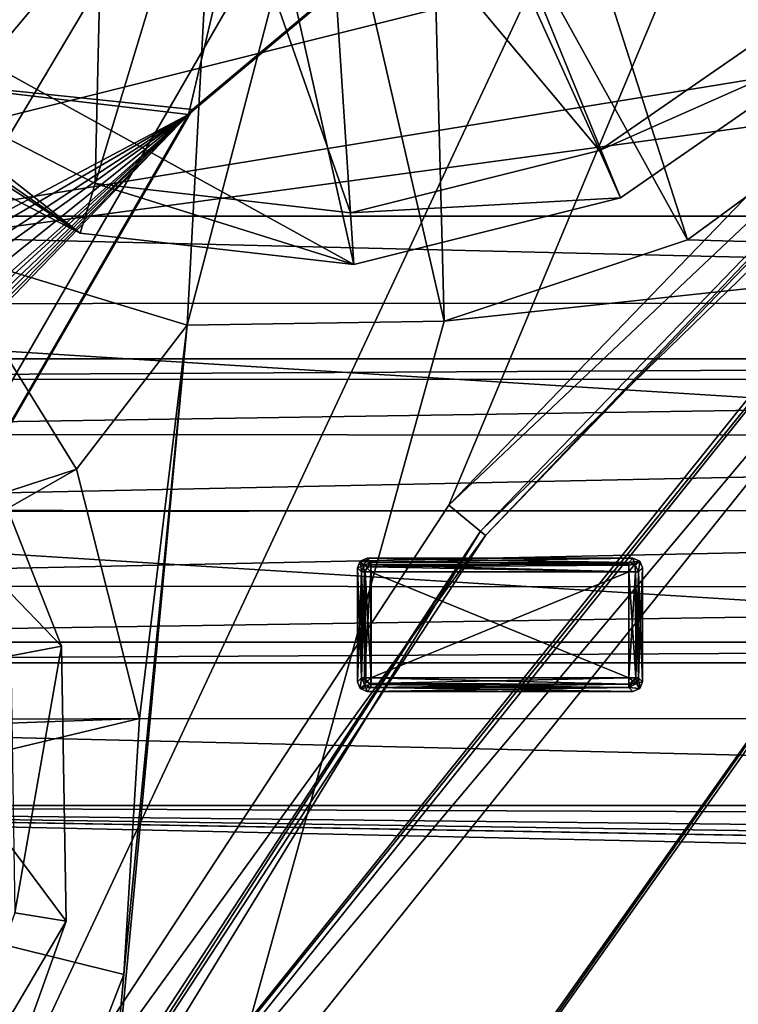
# Model space of a CAD drawing. Header units: millimetres. Extents: x -78 to 78, y -78 to 78.
# Tile 103 of 256: x -50 to -42, y 31 to 41. Entities that reach past the tile are written whole.
import ezdxf

# ---------------------------------------------------------------- set-up
doc = ezdxf.new("R2010")
doc.units = ezdxf.units.MM
doc.header["$LTSCALE"] = 41.718519
for name, color, linetype in [('10', 7, 'CONTINUOUS'), ('1008', 7, 'CONTINUOUS'), ('1107', 7, 'CONTINUOUS'), ('1143', 7, 'CONTINUOUS'), ('1234', 7, 'CONTINUOUS'), ('1291', 7, 'CONTINUOUS'), ('1745', 7, 'CONTINUOUS'), ('1755', 7, 'CONTINUOUS'), ('1766', 7, 'CONTINUOUS'), ('1769', 7, 'CONTINUOUS'), ('2704', 7, 'CONTINUOUS'), ('2720', 7, 'CONTINUOUS'), ('2728', 7, 'CONTINUOUS'), ('2737', 7, 'CONTINUOUS'), ('6', 7, 'CONTINUOUS'), ('7114', 7, 'CONTINUOUS'), ('7115', 7, 'CONTINUOUS'), ('7116', 7, 'CONTINUOUS'), ('7117', 7, 'CONTINUOUS'), ('7118', 7, 'CONTINUOUS'), ('7119', 7, 'CONTINUOUS'), ('7120', 7, 'CONTINUOUS'), ('7121', 7, 'CONTINUOUS'), ('7122', 7, 'CONTINUOUS'), ('7123', 7, 'CONTINUOUS'), ('7124', 7, 'CONTINUOUS'), ('7125', 7, 'CONTINUOUS'), ('7126', 7, 'CONTINUOUS'), ('7127', 7, 'CONTINUOUS'), ('7128', 7, 'CONTINUOUS'), ('7129', 7, 'CONTINUOUS'), ('7130', 7, 'CONTINUOUS'), ('7131', 7, 'CONTINUOUS'), ('7132', 7, 'CONTINUOUS'), ('7133', 7, 'CONTINUOUS'), ('7134', 7, 'CONTINUOUS'), ('7135', 7, 'CONTINUOUS'), ('7136', 7, 'CONTINUOUS'), ('7137', 7, 'CONTINUOUS'), ('7138', 7, 'CONTINUOUS'), ('7139', 7, 'CONTINUOUS'), ('7140', 7, 'CONTINUOUS'), ('7141', 7, 'CONTINUOUS'), ('7142', 7, 'CONTINUOUS'), ('7143', 7, 'CONTINUOUS'), ('7144', 7, 'CONTINUOUS'), ('7145', 7, 'CONTINUOUS'), ('7146', 7, 'CONTINUOUS'), ('7147', 7, 'CONTINUOUS'), ('7148', 7, 'CONTINUOUS'), ('7149', 7, 'CONTINUOUS'), ('7150', 7, 'CONTINUOUS'), ('7151', 7, 'CONTINUOUS'), ('7152', 7, 'CONTINUOUS'), ('7153', 7, 'CONTINUOUS'), ('7154', 7, 'CONTINUOUS'), ('745', 7, 'CONTINUOUS'), ('748', 7, 'CONTINUOUS'), ('759', 7, 'CONTINUOUS'), ('768', 7, 'CONTINUOUS'), ('821', 7, 'CONTINUOUS'), ('892', 7, 'CONTINUOUS'), ('912', 7, 'CONTINUOUS'), ('913', 7, 'CONTINUOUS'), ('971', 7, 'CONTINUOUS')]:
    doc.layers.add(name, color=color, linetype=linetype)

msp = doc.modelspace()

# ---------------------------------------------------------------- linework, layer by layer
at = {"layer": '10', "linetype": 'CONTINUOUS'}
for points in [[(-60, 39.1, -2), (-62.107, 44.233, -2), (-20, 39.1, -2), (-60, 39.1, -2)], [(-20, 39.1, -2), (-62.107, 44.233, -2), (-47.73, 42.73, -2), (-20, 39.1, -2)], [(-20, 41.9, -2), (60, 39.1, -2), (-47.73, 42.73, -2), (-20, 41.9, -2)], [(60, 39.1, -2), (20, 39.1, -2), (-47.73, 42.73, -2), (60, 39.1, -2)], [(20, 39.1, -2), (0, 39.1, -2), (-47.73, 42.73, -2), (20, 39.1, -2)], [(0, 39.1, -2), (-20, 39.1, -2), (-47.73, 42.73, -2), (0, 39.1, -2)], [(-57.795, 38.179, -2), (-60, 39.1, -2), (-22.191, 38.193, -2), (-57.795, 38.179, -2)], [(-22.191, 38.193, -2), (-60, 39.1, -2), (-20, 39.1, -2), (-22.191, 38.193, -2)], [(-23.1, 36.012, -2), (-57.795, 38.179, -2), (-22.191, 38.193, -2), (-23.1, 36.012, -2)], [(-56.9, 35.988, -2), (-57.795, 38.179, -2), (-23.1, 36.012, -2), (-56.9, 35.988, -2)], [(-57.809, 33.807, -2), (-56.9, 35.988, -2), (-22.205, 33.821, -2), (-57.809, 33.807, -2)], [(-22.205, 33.821, -2), (-56.9, 35.988, -2), (-23.1, 36.012, -2), (-22.205, 33.821, -2)], [(-60, 32.9, -2), (-57.809, 33.807, -2), (-20, 32.9, -2), (-60, 32.9, -2)], [(-20, 32.9, -2), (-57.809, 33.807, -2), (-22.205, 33.821, -2), (-20, 32.9, -2)], [(48.5, 30.5, -2), (-72.626, 23.226, -2), (-60, 32.9, -2), (48.5, 30.5, -2)], [(48.5, 31, -2), (48.5, 30.5, -2), (-60, 32.9, -2), (48.5, 31, -2)], [(68.107, 31, -2), (48.5, 31, -2), (-60, 32.9, -2), (68.107, 31, -2)], [(68.951, 31.464, -2), (68.107, 31, -2), (-60, 32.9, -2), (68.951, 31.464, -2)], [(69.012, 32.425, -2), (68.951, 31.464, -2), (-60, 32.9, -2), (69.012, 32.425, -2)], [(69.012, 32.425, -2), (-60, 32.9, -2), (-20, 32.9, -2), (69.012, 32.425, -2)]]:
    msp.add_3dface(points, dxfattribs=at)
at = {"layer": '1008', "color": 7, "linetype": 'CONTINUOUS'}
for points in [[(-49.269, 23.298, 23.7), (-38.346, 38.727, 23.7), (-49.216, 23.306, 26.2), (-49.269, 23.298, 23.7)], [(-38.346, 38.727, 23.7), (-38.305, 38.706, 26.2), (-49.216, 23.306, 26.2), (-38.346, 38.727, 23.7)]]:
    msp.add_3dface(points, dxfattribs=at)
at = {"layer": '1107', "color": 7, "linetype": 'CONTINUOUS'}
for points in [[(-42.627, 38.852, 23.7), (-40.447, 40.447, 23.7), (-38.346, 38.727, 23.7), (-42.627, 38.852, 23.7)], [(-45.186, 37.995, 23.7), (-42.627, 38.852, 23.7), (-38.346, 38.727, 23.7), (-45.186, 37.995, 23.7)], [(-50.488, 38.741, 23.7), (-47.894, 37.955, 23.7), (-49.058, 36.439, 23.7), (-50.488, 38.741, 23.7)], [(-49.269, 23.298, 23.7), (-45.186, 37.995, 23.7), (-38.346, 38.727, 23.7), (-49.269, 23.298, 23.7)], [(-47.894, 37.955, 23.7), (-45.186, 37.995, 23.7), (-49.269, 23.298, 23.7), (-47.894, 37.955, 23.7)], [(-48.561, 31.119, 23.7), (-47.894, 37.955, 23.7), (-49.269, 23.298, 23.7), (-48.561, 31.119, 23.7)], [(-49.058, 36.439, 23.7), (-47.894, 37.955, 23.7), (-48.396, 33.813, 23.7), (-49.058, 36.439, 23.7)], [(-48.396, 33.813, 23.7), (-47.894, 37.955, 23.7), (-48.561, 31.119, 23.7), (-48.396, 33.813, 23.7)], [(-49.537, 28.6, 23.7), (-48.561, 31.119, 23.7), (-49.269, 23.298, 23.7), (-49.537, 28.6, 23.7)]]:
    msp.add_3dface(points, dxfattribs=at)
at = {"layer": '1143', "color": 7, "linetype": 'CONTINUOUS'}
msp.add_3dface([(-51.913, 39.835, 23.65), (-57.123, 43.832, 23.65), (-48.618, 44.129, 22.2), (-51.913, 39.835, 23.65)], dxfattribs=at)
at = {"layer": '1234', "color": 7, "linetype": 'CONTINUOUS'}
for points in [[(-43.756, 45.34, 22.2), (-40.447, 40.447, 23.7), (-44.405, 44.405, 22.2), (-43.756, 45.34, 22.2)], [(-38.852, 42.627, 23.7), (-40.447, 40.447, 23.7), (-43.756, 45.34, 22.2), (-38.852, 42.627, 23.7)], [(-44.405, 44.405, 22.2), (-42.627, 38.852, 23.7), (-45.34, 43.756, 22.2), (-44.405, 44.405, 22.2)], [(-40.447, 40.447, 23.7), (-42.627, 38.852, 23.7), (-44.405, 44.405, 22.2), (-40.447, 40.447, 23.7)], [(-51.913, 39.835, 23.65), (-48.618, 44.129, 22.2), (-47.59, 43.603, 22.2), (-51.913, 39.835, 23.65)], [(-45.34, 43.756, 22.2), (-45.186, 37.995, 23.7), (-46.448, 43.475, 22.2), (-45.34, 43.756, 22.2)], [(-42.627, 38.852, 23.7), (-45.186, 37.995, 23.7), (-45.34, 43.756, 22.2), (-42.627, 38.852, 23.7)], [(-51.2, 39.287, 23.663), (-51.913, 39.835, 23.65), (-47.59, 43.603, 22.2), (-51.2, 39.287, 23.663)], [(-50.488, 38.741, 23.7), (-51.2, 39.287, 23.663), (-47.59, 43.603, 22.2), (-50.488, 38.741, 23.7)], [(-47.894, 37.955, 23.7), (-50.488, 38.741, 23.7), (-47.59, 43.603, 22.2), (-47.894, 37.955, 23.7)], [(-46.448, 43.475, 22.2), (-47.894, 37.955, 23.7), (-47.59, 43.603, 22.2), (-46.448, 43.475, 22.2)], [(-45.186, 37.995, 23.7), (-47.894, 37.955, 23.7), (-46.448, 43.475, 22.2), (-45.186, 37.995, 23.7)]]:
    msp.add_3dface(points, dxfattribs=at)
at = {"layer": '1291', "color": 7, "linetype": 'CONTINUOUS'}
for points in [[(-50.488, 38.741, 23.7), (-49.058, 36.439, 23.7), (-54.434, 34.683, 22.2), (-50.488, 38.741, 23.7)], [(-54.434, 34.683, 22.2), (-49.058, 36.439, 23.7), (-54.015, 33.613, 22.2), (-54.434, 34.683, 22.2)], [(-49.058, 36.439, 23.7), (-48.396, 33.813, 23.7), (-54.015, 33.613, 22.2), (-49.058, 36.439, 23.7)], [(-54.015, 33.613, 22.2), (-48.396, 33.813, 23.7), (-54, 32.47, 22.2), (-54.015, 33.613, 22.2)], [(-48.396, 33.813, 23.7), (-48.561, 31.119, 23.7), (-54, 32.47, 22.2), (-48.396, 33.813, 23.7)], [(-54, 32.47, 22.2), (-49.537, 28.6, 23.7), (-54.385, 31.399, 22.2), (-54, 32.47, 22.2)], [(-48.561, 31.119, 23.7), (-49.537, 28.6, 23.7), (-54, 32.47, 22.2), (-48.561, 31.119, 23.7)], [(-49.537, 28.6, 23.7), (-51.23, 26.496, 23.7), (-54.385, 31.399, 22.2), (-49.537, 28.6, 23.7)]]:
    msp.add_3dface(points, dxfattribs=at)
at = {"layer": '1745', "linetype": 'CONTINUOUS'}
for points in [[(-31.042, 69.737, 28.7), (-51.066, 56.737, 28.7), (-75.919, -7.948, 28.7), (-31.042, 69.737, 28.7)], [(-31.042, 69.737, 28.7), (-75.919, -7.948, 28.7), (-51.043, 27.06, 28.7), (-31.042, 69.737, 28.7)], [(-45.139, 36.058, 28.7), (-31.042, 69.737, 28.7), (-51.043, 27.06, 28.7), (-45.139, 36.058, 28.7)], [(-37.665, 43.806, 28.7), (-31.042, 69.737, 28.7), (-45.139, 36.058, 28.7), (-37.665, 43.806, 28.7)]]:
    msp.add_3dface(points, dxfattribs=at)
at = {"layer": '1755', "linetype": 'CONTINUOUS'}
for points in [[(-37.665, 43.806, 28.7), (-45.139, 36.058, 28.7), (-37.343, 43.424, 28.183), (-37.665, 43.806, 28.7)], [(-37.343, 43.424, 28.183), (-45.139, 36.058, 28.7), (-44.752, 35.741, 28.183), (-37.343, 43.424, 28.183)], [(-45.139, 36.058, 28.7), (-51.043, 27.06, 28.7), (-44.752, 35.741, 28.183), (-45.139, 36.058, 28.7)], [(-44.752, 35.741, 28.183), (-51.043, 27.06, 28.7), (-50.607, 26.816, 28.183), (-44.752, 35.741, 28.183)]]:
    msp.add_3dface(points, dxfattribs=at)
at = {"layer": '1766', "linetype": 'CONTINUOUS'}
for points in [[(-44.805, 35.785, 26.2), (-37.385, 43.479, 26.2), (-44.752, 35.741, 28.183), (-44.805, 35.785, 26.2)], [(-37.385, 43.479, 26.2), (-37.343, 43.424, 28.183), (-44.752, 35.741, 28.183), (-37.385, 43.479, 26.2)], [(-50.668, 26.846, 26.2), (-44.805, 35.785, 26.2), (-50.607, 26.816, 28.183), (-50.668, 26.846, 26.2)], [(-44.805, 35.785, 26.2), (-44.752, 35.741, 28.183), (-50.607, 26.816, 28.183), (-44.805, 35.785, 26.2)]]:
    msp.add_3dface(points, dxfattribs=at)
at = {"layer": '1769', "linetype": 'CONTINUOUS'}
for points in [[(-46.137, 38.591, 26.2), (-57.911, 45.09, 26.2), (-49.931, 55.449, 26.2), (-46.137, 38.591, 26.2)], [(-39.294, 43.33, 26.2), (-40.945, 40.945, 26.2), (-49.931, 55.449, 26.2), (-39.294, 43.33, 26.2)], [(-40.945, 40.945, 26.2), (-43.33, 39.294, 26.2), (-49.931, 55.449, 26.2), (-40.945, 40.945, 26.2)], [(-43.33, 39.294, 26.2), (-46.137, 38.591, 26.2), (-49.931, 55.449, 26.2), (-43.33, 39.294, 26.2)], [(-51.598, 40.246, 26.2), (-57.911, 45.09, 26.2), (-49.02, 38.923, 26.2), (-51.598, 40.246, 26.2)], [(-57.911, 45.09, 26.2), (-46.137, 38.591, 26.2), (-49.02, 38.923, 26.2), (-57.911, 45.09, 26.2)], [(-58.542, 44.268, 26.2), (-50.284, 37.276, 26.2), (-49.217, 34.577, 26.2), (-58.542, 44.268, 26.2)], [(-58.542, 44.268, 26.2), (-49.217, 34.577, 26.2), (-49.169, 31.683, 26.2), (-58.542, 44.268, 26.2)], [(-58.542, 44.268, 26.2), (-49.169, 31.683, 26.2), (-50.147, 28.952, 26.2), (-58.542, 44.268, 26.2)]]:
    msp.add_3dface(points, dxfattribs=at)
at = {"layer": '2704', "linetype": 'CONTINUOUS'}
for points in [[(-31.262, 54.119, 21.67), (-46.833, 44.596, 21.67), (-47.879, 40.172, 21.67), (-31.262, 54.119, 21.67)], [(-46.833, 44.596, 21.67), (-56.593, 41.197, 21.67), (-47.879, 40.172, 21.67), (-46.833, 44.596, 21.67)], [(-56.593, 41.197, 21.67), (-57.536, 35.045, 21.67), (-47.879, 40.172, 21.67), (-56.593, 41.197, 21.67)], [(-47.879, 40.172, 21.67), (-56.78, 30.955, 21.67), (-58.725, 21.39, 21.67), (-47.879, 40.172, 21.67)], [(-57.536, 35.045, 21.67), (-57.103, 34.795, 21.67), (-47.879, 40.172, 21.67), (-57.536, 35.045, 21.67)], [(-57.103, 34.795, 21.67), (-56.583, 34.495, 21.67), (-47.879, 40.172, 21.67), (-57.103, 34.795, 21.67)], [(-56.501, 31.437, 21.67), (-56.78, 30.955, 21.67), (-47.879, 40.172, 21.67), (-56.501, 31.437, 21.67)], [(-55.476, 33.213, 21.67), (-56.659, 31.788, 21.67), (-47.879, 40.172, 21.67), (-55.476, 33.213, 21.67)], [(-56.659, 31.788, 21.67), (-56.501, 31.437, 21.67), (-47.879, 40.172, 21.67), (-56.659, 31.788, 21.67)], [(-56.583, 34.495, 21.67), (-56.15, 34.245, 21.67), (-47.879, 40.172, 21.67), (-56.583, 34.495, 21.67)], [(-56.15, 34.245, 21.67), (-55.631, 33.945, 21.67), (-47.879, 40.172, 21.67), (-56.15, 34.245, 21.67)], [(-55.631, 33.945, 21.67), (-55.198, 33.695, 21.67), (-47.879, 40.172, 21.67), (-55.631, 33.945, 21.67)], [(-55.198, 33.695, 21.67), (-55.476, 33.213, 21.67), (-47.879, 40.172, 21.67), (-55.198, 33.695, 21.67)]]:
    msp.add_3dface(points, dxfattribs=at)
at = {"layer": '2720', "linetype": 'CONTINUOUS'}
for points in [[(-56.634, 41.139, 20.074), (-41.145, 56.631, 20.074), (-31.228, 54.139, 20.074), (-56.634, 41.139, 20.074)], [(-47.837, 40.222, 20.074), (-56.634, 41.139, 20.074), (-31.228, 54.139, 20.074), (-47.837, 40.222, 20.074)], [(-66.57, 21.64, 20.074), (-56.634, 41.139, 20.074), (-47.837, 40.222, 20.074), (-66.57, 21.64, 20.074)], [(-58.707, 21.438, 20.074), (-66.57, 21.64, 20.074), (-47.837, 40.222, 20.074), (-58.707, 21.438, 20.074)]]:
    msp.add_3dface(points, dxfattribs=at)
at = {"layer": '2728', "linetype": 'CONTINUOUS'}
msp.add_3dface([(-56.634, 41.139, 20.074), (-56.593, 41.197, 21.67), (-41.145, 56.631, 20.074), (-56.634, 41.139, 20.074)], dxfattribs=at)
at = {"layer": '2737', "linetype": 'CONTINUOUS'}
for points in [[(-31.262, 54.119, 21.67), (-47.879, 40.172, 21.67), (-47.837, 40.222, 20.074), (-31.262, 54.119, 21.67)], [(-31.262, 54.119, 21.67), (-47.837, 40.222, 20.074), (-31.228, 54.139, 20.074), (-31.262, 54.119, 21.67)], [(-47.879, 40.172, 21.67), (-58.707, 21.438, 20.074), (-47.837, 40.222, 20.074), (-47.879, 40.172, 21.67)], [(-47.879, 40.172, 21.67), (-58.725, 21.39, 21.67), (-58.707, 21.438, 20.074), (-47.879, 40.172, 21.67)]]:
    msp.add_3dface(points, dxfattribs=at)
at = {"layer": '6', "linetype": 'CONTINUOUS'}
for points in [[(-47.73, 43.98), (-50.381, 45.079), (-66.757, 35.48), (-47.73, 43.98)], [(-60.807, 37.381), (-47.73, 43.98), (-66.757, 35.48), (-60.807, 37.381)], [(-60.807, 37.381), (-60, 37.6), (-47.73, 43.98), (-60.807, 37.381)], [(-47.73, 43.98), (-60, 37.6), (-36.537, 43.466), (-47.73, 43.98)], [(-60, 37.6), (-20, 37.6), (-15, 43.7), (-60, 37.6)], [(-60, 37.6), (-15, 43.7), (-33, 42), (-60, 37.6)], [(-60, 37.6), (-33, 42), (-36.537, 43.466), (-60, 37.6)], [(-60, 37.6), (-59.198, 37.384), (-20, 37.6), (-60, 37.6)], [(-20, 37.6), (-59.198, 37.384), (-20.807, 37.381), (-20, 37.6)], [(-59.198, 37.384), (-58.617, 36.804), (-20.807, 37.381), (-59.198, 37.384)], [(-20.807, 37.381), (-58.617, 36.804), (-21.39, 36.793), (-20.807, 37.381)], [(-58.617, 36.804), (-58.401, 36.007), (-21.39, 36.793), (-58.617, 36.804)], [(-21.39, 36.793), (-58.401, 36.007), (-21.599, 35.993), (-21.39, 36.793)], [(-58.401, 36.007), (-58.61, 35.207), (-21.599, 35.993), (-58.401, 36.007)], [(-21.599, 35.993), (-58.61, 35.207), (-21.383, 35.196), (-21.599, 35.993)], [(-18.61, 35.207), (-19.193, 34.619), (-71.627, -24.187), (-18.61, 35.207)], [(-40.5, -29.5), (-18.61, 35.207), (-71.627, -24.187), (-40.5, -29.5)], [(-58.61, 35.207), (-59.193, 34.619), (-21.383, 35.196), (-58.61, 35.207)], [(-21.383, 35.196), (-59.193, 34.619), (-20.802, 34.616), (-21.383, 35.196)], [(-74.601, -12.254), (-19.193, 34.619), (-75.601, 0), (-74.601, -12.254)], [(-75.601, 0), (-19.193, 34.619), (-74.601, 12.254), (-75.601, 0)], [(-19.193, 34.619), (-20, 34.4), (-74.601, 12.254), (-19.193, 34.619)], [(-71.627, -24.187), (-19.193, 34.619), (-74.601, -12.254), (-71.627, -24.187)], [(-59.193, 34.619), (-60, 34.4), (-20.802, 34.616), (-59.193, 34.619)], [(-60, 34.4), (-20, 34.4), (-20.802, 34.616), (-60, 34.4)], [(-74.601, 12.254), (-20, 34.4), (-71.627, 24.187), (-74.601, 12.254)], [(-20, 34.4), (-60, 34.4), (-71.627, 24.187), (-20, 34.4)]]:
    msp.add_3dface(points, dxfattribs=at)
at = {"layer": '7114', "color": 7, "linetype": 'CONTINUOUS'}
for points in [[(-43.242, 34.242, 21.683), (-45.958, 34.242, 21.683), (-43.242, 35.358, 21.683), (-43.242, 34.242, 21.683)], [(-43.242, 35.358, 21.683), (-45.958, 34.242, 21.683), (-45.958, 35.358, 21.683), (-43.242, 35.358, 21.683)]]:
    msp.add_3dface(points, dxfattribs=at)
at = {"layer": '7115', "color": 7, "linetype": 'CONTINUOUS'}
for points in [[(-43.174, 35.356, 21.71), (-43.242, 34.242, 21.683), (-43.242, 35.358, 21.683), (-43.174, 35.356, 21.71)], [(-43.171, 34.242, 21.713), (-43.242, 34.242, 21.683), (-43.174, 35.356, 21.71), (-43.171, 34.242, 21.713)], [(-43.143, 35.358, 21.773), (-43.171, 34.242, 21.713), (-43.174, 35.356, 21.71), (-43.143, 35.358, 21.773)], [(-43.143, 35.358, 21.773), (-43.142, 34.242, 21.775), (-43.171, 34.242, 21.713), (-43.143, 35.358, 21.773)]]:
    msp.add_3dface(points, dxfattribs=at)
at = {"layer": '7116', "color": 7, "linetype": 'CONTINUOUS'}
for points in [[(-43.1, 35.4, 22.176), (-43.1, 34.2, 22.176), (-43.143, 35.358, 21.773), (-43.1, 35.4, 22.176)], [(-43.143, 35.358, 21.773), (-43.1, 34.2, 22.176), (-43.142, 34.242, 21.775), (-43.143, 35.358, 21.773)]]:
    msp.add_3dface(points, dxfattribs=at)
at = {"layer": '7117', "color": 7, "linetype": 'CONTINUOUS'}
for points in [[(-43.2, 35.5, 22.176), (-43.129, 35.47, 22.174), (-43.242, 35.457, 21.773), (-43.2, 35.5, 22.176)], [(-43.242, 35.457, 21.773), (-43.129, 35.47, 22.174), (-43.172, 35.428, 21.768), (-43.242, 35.457, 21.773)], [(-43.129, 35.47, 22.174), (-43.143, 35.358, 21.773), (-43.172, 35.428, 21.768), (-43.129, 35.47, 22.174)], [(-43.129, 35.47, 22.174), (-43.1, 35.4, 22.176), (-43.143, 35.358, 21.773), (-43.129, 35.47, 22.174)]]:
    msp.add_3dface(points, dxfattribs=at)
at = {"layer": '7118', "color": 7, "linetype": 'CONTINUOUS'}
for points in [[(-43.2, 35.5, 22.277), (-43.129, 35.471, 22.279), (-43.2, 35.5, 22.176), (-43.2, 35.5, 22.277)], [(-43.2, 35.5, 22.176), (-43.129, 35.471, 22.279), (-43.129, 35.47, 22.174), (-43.2, 35.5, 22.176)], [(-43.129, 35.471, 22.279), (-43.1, 35.4, 22.277), (-43.129, 35.47, 22.174), (-43.129, 35.471, 22.279)], [(-43.1, 35.4, 22.277), (-43.1, 35.4, 22.176), (-43.129, 35.47, 22.174), (-43.1, 35.4, 22.277)]]:
    msp.add_3dface(points, dxfattribs=at)
at = {"layer": '7119', "color": 7, "linetype": 'CONTINUOUS'}
for points in [[(-43.242, 35.457, 22.68), (-43.182, 35.437, 22.685), (-43.2, 35.5, 22.277), (-43.242, 35.457, 22.68)], [(-43.2, 35.5, 22.277), (-43.182, 35.437, 22.685), (-43.129, 35.471, 22.279), (-43.2, 35.5, 22.277)], [(-43.182, 35.437, 22.685), (-43.142, 35.358, 22.678), (-43.129, 35.471, 22.279), (-43.182, 35.437, 22.685)], [(-43.129, 35.471, 22.279), (-43.142, 35.358, 22.678), (-43.1, 35.4, 22.277), (-43.129, 35.471, 22.279)]]:
    msp.add_3dface(points, dxfattribs=at)
at = {"layer": '7120', "color": 7, "linetype": 'CONTINUOUS'}
for points in [[(-45.958, 34.242, 21.683), (-43.242, 34.242, 21.683), (-43.242, 34.175, 21.709), (-45.958, 34.242, 21.683)], [(-45.958, 34.171, 21.713), (-45.958, 34.242, 21.683), (-43.242, 34.175, 21.709), (-45.958, 34.171, 21.713)], [(-43.242, 34.142, 21.773), (-45.958, 34.171, 21.713), (-43.242, 34.175, 21.709), (-43.242, 34.142, 21.773)], [(-45.958, 34.142, 21.775), (-45.958, 34.171, 21.713), (-43.242, 34.142, 21.773), (-45.958, 34.142, 21.775)]]:
    msp.add_3dface(points, dxfattribs=at)
at = {"layer": '7121', "color": 7, "linetype": 'CONTINUOUS'}
for points in [[(-43.182, 35.437, 22.685), (-43.242, 35.457, 22.68), (-43.242, 35.429, 22.74), (-43.182, 35.437, 22.685)], [(-43.242, 35.358, 22.77), (-43.175, 35.358, 22.744), (-43.182, 35.437, 22.685), (-43.242, 35.358, 22.77)], [(-43.242, 35.358, 22.77), (-43.182, 35.437, 22.685), (-43.242, 35.429, 22.74), (-43.242, 35.358, 22.77)], [(-43.175, 35.358, 22.744), (-43.142, 35.358, 22.678), (-43.182, 35.437, 22.685), (-43.175, 35.358, 22.744)]]:
    msp.add_3dface(points, dxfattribs=at)
at = {"layer": '7122', "color": 7, "linetype": 'CONTINUOUS'}
for points in [[(-43.242, 34.175, 21.709), (-43.242, 34.242, 21.683), (-43.171, 34.242, 21.713), (-43.242, 34.175, 21.709)], [(-43.242, 34.142, 21.773), (-43.242, 34.175, 21.709), (-43.171, 34.242, 21.713), (-43.242, 34.142, 21.773)], [(-43.242, 34.142, 21.773), (-43.171, 34.242, 21.713), (-43.163, 34.182, 21.768), (-43.242, 34.142, 21.773)], [(-43.171, 34.242, 21.713), (-43.142, 34.242, 21.775), (-43.163, 34.182, 21.768), (-43.171, 34.242, 21.713)]]:
    msp.add_3dface(points, dxfattribs=at)
at = {"layer": '7123', "color": 7, "linetype": 'CONTINUOUS'}
for points in [[(-46.025, 34.242, 21.709), (-46.058, 34.242, 21.773), (-46.025, 35.358, 21.709), (-46.025, 34.242, 21.709)], [(-46.025, 35.358, 21.709), (-46.058, 34.242, 21.773), (-46.058, 35.358, 21.773), (-46.025, 35.358, 21.709)], [(-45.958, 35.358, 21.683), (-45.958, 34.242, 21.683), (-46.025, 34.242, 21.709), (-45.958, 35.358, 21.683)], [(-45.958, 35.358, 21.683), (-46.025, 34.242, 21.709), (-46.025, 35.358, 21.709), (-45.958, 35.358, 21.683)]]:
    msp.add_3dface(points, dxfattribs=at)
at = {"layer": '7124', "color": 7, "linetype": 'CONTINUOUS'}
for points in [[(-43.242, 35.358, 22.77), (-43.242, 34.242, 22.77), (-43.171, 34.242, 22.74), (-43.242, 35.358, 22.77)], [(-43.242, 35.358, 22.77), (-43.171, 34.242, 22.74), (-43.175, 35.358, 22.744), (-43.242, 35.358, 22.77)], [(-43.171, 34.242, 22.74), (-43.143, 34.242, 22.68), (-43.175, 35.358, 22.744), (-43.171, 34.242, 22.74)], [(-43.175, 35.358, 22.744), (-43.143, 34.242, 22.68), (-43.142, 35.358, 22.678), (-43.175, 35.358, 22.744)]]:
    msp.add_3dface(points, dxfattribs=at)
at = {"layer": '7125', "color": 7, "linetype": 'CONTINUOUS'}
for points in [[(-43.1, 35.4, 22.277), (-43.1, 34.2, 22.277), (-43.1, 35.4, 22.176), (-43.1, 35.4, 22.277)], [(-43.1, 35.4, 22.176), (-43.1, 34.2, 22.277), (-43.1, 34.2, 22.176), (-43.1, 35.4, 22.176)]]:
    msp.add_3dface(points, dxfattribs=at)
at = {"layer": '7126', "color": 7, "linetype": 'CONTINUOUS'}
for points in [[(-46.058, 34.242, 21.773), (-45.958, 34.171, 21.713), (-46.018, 34.163, 21.768), (-46.058, 34.242, 21.773)], [(-45.958, 34.171, 21.713), (-46.058, 34.242, 21.773), (-46.025, 34.242, 21.709), (-45.958, 34.171, 21.713)], [(-45.958, 34.242, 21.683), (-45.958, 34.171, 21.713), (-46.025, 34.242, 21.709), (-45.958, 34.242, 21.683)], [(-45.958, 34.171, 21.713), (-45.958, 34.142, 21.775), (-46.018, 34.163, 21.768), (-45.958, 34.171, 21.713)]]:
    msp.add_3dface(points, dxfattribs=at)
at = {"layer": '7127', "color": 7, "linetype": 'CONTINUOUS'}
for points in [[(-45.958, 35.433, 21.717), (-45.958, 35.458, 21.775), (-43.242, 35.439, 21.724), (-45.958, 35.433, 21.717)], [(-43.242, 35.439, 21.724), (-45.958, 35.458, 21.775), (-43.242, 35.457, 21.773), (-43.242, 35.439, 21.724)], [(-43.242, 35.358, 21.683), (-45.958, 35.433, 21.717), (-43.242, 35.439, 21.724), (-43.242, 35.358, 21.683)], [(-43.242, 35.358, 21.683), (-45.958, 35.358, 21.683), (-45.958, 35.433, 21.717), (-43.242, 35.358, 21.683)]]:
    msp.add_3dface(points, dxfattribs=at)
at = {"layer": '7128', "color": 7, "linetype": 'CONTINUOUS'}
for points in [[(-46.025, 35.358, 21.709), (-46.037, 35.418, 21.768), (-45.958, 35.458, 21.775), (-46.025, 35.358, 21.709)], [(-46.025, 35.358, 21.709), (-45.958, 35.458, 21.775), (-45.958, 35.433, 21.717), (-46.025, 35.358, 21.709)], [(-46.025, 35.358, 21.709), (-46.058, 35.358, 21.773), (-46.037, 35.418, 21.768), (-46.025, 35.358, 21.709)], [(-45.958, 35.358, 21.683), (-46.025, 35.358, 21.709), (-45.958, 35.433, 21.717), (-45.958, 35.358, 21.683)]]:
    msp.add_3dface(points, dxfattribs=at)
at = {"layer": '7129', "color": 7, "linetype": 'CONTINUOUS'}
for points in [[(-43.242, 35.358, 22.77), (-45.956, 35.355, 22.77), (-43.242, 34.242, 22.77), (-43.242, 35.358, 22.77)], [(-45.956, 35.355, 22.77), (-45.956, 34.244, 22.77), (-43.242, 34.242, 22.77), (-45.956, 35.355, 22.77)]]:
    msp.add_3dface(points, dxfattribs=at)
at = {"layer": '7130', "color": 7, "linetype": 'CONTINUOUS'}
for points in [[(-43.163, 34.182, 21.768), (-43.142, 34.242, 21.775), (-43.129, 34.129, 22.174), (-43.163, 34.182, 21.768)], [(-43.142, 34.242, 21.775), (-43.1, 34.2, 22.176), (-43.129, 34.129, 22.174), (-43.142, 34.242, 21.775)], [(-43.242, 34.142, 21.773), (-43.163, 34.182, 21.768), (-43.129, 34.129, 22.174), (-43.242, 34.142, 21.773)], [(-43.2, 34.1, 22.176), (-43.242, 34.142, 21.773), (-43.129, 34.129, 22.174), (-43.2, 34.1, 22.176)]]:
    msp.add_3dface(points, dxfattribs=at)
at = {"layer": '7131', "color": 7, "linetype": 'CONTINUOUS'}
for points in [[(-43.1, 34.2, 22.277), (-43.13, 34.129, 22.279), (-43.1, 34.2, 22.176), (-43.1, 34.2, 22.277)], [(-43.1, 34.2, 22.176), (-43.13, 34.129, 22.279), (-43.129, 34.129, 22.174), (-43.1, 34.2, 22.176)], [(-43.13, 34.129, 22.279), (-43.2, 34.1, 22.277), (-43.129, 34.129, 22.174), (-43.13, 34.129, 22.279)], [(-43.2, 34.1, 22.277), (-43.2, 34.1, 22.176), (-43.129, 34.129, 22.174), (-43.2, 34.1, 22.277)]]:
    msp.add_3dface(points, dxfattribs=at)
at = {"layer": '7132', "color": 7, "linetype": 'CONTINUOUS'}
for points in [[(-46.1, 34.2, 22.176), (-46.058, 34.242, 21.773), (-46.071, 34.129, 22.174), (-46.1, 34.2, 22.176)], [(-46.058, 34.242, 21.773), (-46.018, 34.163, 21.768), (-46.071, 34.129, 22.174), (-46.058, 34.242, 21.773)], [(-46.018, 34.163, 21.768), (-45.958, 34.142, 21.775), (-46.071, 34.129, 22.174), (-46.018, 34.163, 21.768)], [(-45.958, 34.142, 21.775), (-46, 34.1, 22.176), (-46.071, 34.129, 22.174), (-45.958, 34.142, 21.775)]]:
    msp.add_3dface(points, dxfattribs=at)
at = {"layer": '7133', "color": 7, "linetype": 'CONTINUOUS'}
for points in [[(-43.2, 35.5, 22.277), (-43.2, 35.5, 22.176), (-46, 35.5, 22.176), (-43.2, 35.5, 22.277)], [(-46, 35.5, 22.277), (-43.2, 35.5, 22.277), (-46, 35.5, 22.176), (-46, 35.5, 22.277)]]:
    msp.add_3dface(points, dxfattribs=at)
at = {"layer": '7134', "color": 7, "linetype": 'CONTINUOUS'}
for points in [[(-46.058, 35.358, 21.773), (-46.1, 35.4, 22.176), (-46.071, 35.47, 22.174), (-46.058, 35.358, 21.773)], [(-46.071, 35.47, 22.174), (-46, 35.5, 22.176), (-46.037, 35.418, 21.768), (-46.071, 35.47, 22.174)], [(-46.058, 35.358, 21.773), (-46.071, 35.47, 22.174), (-46.037, 35.418, 21.768), (-46.058, 35.358, 21.773)], [(-46.037, 35.418, 21.768), (-46, 35.5, 22.176), (-45.958, 35.458, 21.775), (-46.037, 35.418, 21.768)]]:
    msp.add_3dface(points, dxfattribs=at)
at = {"layer": '7135', "color": 7, "linetype": 'CONTINUOUS'}
for points in [[(-45.958, 34.142, 21.775), (-43.242, 34.142, 21.773), (-46, 34.1, 22.176), (-45.958, 34.142, 21.775)], [(-43.242, 34.142, 21.773), (-43.2, 34.1, 22.176), (-46, 34.1, 22.176), (-43.242, 34.142, 21.773)]]:
    msp.add_3dface(points, dxfattribs=at)
at = {"layer": '7136', "color": 7, "linetype": 'CONTINUOUS'}
for points in [[(-46.058, 35.358, 22.68), (-46.058, 34.242, 22.68), (-46.012, 34.242, 22.754), (-46.058, 35.358, 22.68)], [(-46.058, 35.358, 22.68), (-46.012, 34.242, 22.754), (-46.018, 35.358, 22.75), (-46.058, 35.358, 22.68)], [(-46.012, 34.242, 22.754), (-45.956, 34.244, 22.77), (-46.018, 35.358, 22.75), (-46.012, 34.242, 22.754)], [(-46.018, 35.358, 22.75), (-45.956, 34.244, 22.77), (-45.956, 35.355, 22.77), (-46.018, 35.358, 22.75)]]:
    msp.add_3dface(points, dxfattribs=at)
at = {"layer": '7137', "color": 7, "linetype": 'CONTINUOUS'}
for points in [[(-46, 35.5, 22.176), (-43.2, 35.5, 22.176), (-45.958, 35.458, 21.775), (-46, 35.5, 22.176)], [(-45.958, 35.458, 21.775), (-43.2, 35.5, 22.176), (-43.242, 35.457, 21.773), (-45.958, 35.458, 21.775)]]:
    msp.add_3dface(points, dxfattribs=at)
at = {"layer": '7138', "color": 7, "linetype": 'CONTINUOUS'}
for points in [[(-46.058, 35.358, 21.773), (-46.058, 34.242, 21.773), (-46.1, 35.4, 22.176), (-46.058, 35.358, 21.773)], [(-46.058, 34.242, 21.773), (-46.1, 34.2, 22.176), (-46.1, 35.4, 22.176), (-46.058, 34.242, 21.773)]]:
    msp.add_3dface(points, dxfattribs=at)
at = {"layer": '7139', "color": 7, "linetype": 'CONTINUOUS'}
for points in [[(-46.1, 35.4, 22.176), (-46.1, 35.4, 22.277), (-46.071, 35.471, 22.279), (-46.1, 35.4, 22.176)], [(-46.1, 35.4, 22.176), (-46.071, 35.471, 22.279), (-46.071, 35.47, 22.174), (-46.1, 35.4, 22.176)], [(-46, 35.5, 22.277), (-46, 35.5, 22.176), (-46.071, 35.47, 22.174), (-46, 35.5, 22.277)], [(-46.071, 35.471, 22.279), (-46, 35.5, 22.277), (-46.071, 35.47, 22.174), (-46.071, 35.471, 22.279)]]:
    msp.add_3dface(points, dxfattribs=at)
at = {"layer": '7140', "color": 7, "linetype": 'CONTINUOUS'}
for points in [[(-46.012, 34.242, 22.754), (-46.058, 34.242, 22.68), (-46.028, 34.172, 22.685), (-46.012, 34.242, 22.754)], [(-45.956, 34.244, 22.77), (-46.012, 34.242, 22.754), (-46.028, 34.172, 22.685), (-45.956, 34.244, 22.77)], [(-45.958, 34.142, 22.68), (-45.956, 34.244, 22.77), (-46.028, 34.172, 22.685), (-45.958, 34.142, 22.68)], [(-45.956, 34.244, 22.77), (-45.958, 34.142, 22.68), (-45.958, 34.182, 22.75), (-45.956, 34.244, 22.77)]]:
    msp.add_3dface(points, dxfattribs=at)
at = {"layer": '7141', "color": 7, "linetype": 'CONTINUOUS'}
for points in [[(-43.143, 34.242, 22.68), (-43.1, 34.2, 22.277), (-43.1, 35.4, 22.277), (-43.143, 34.242, 22.68)], [(-43.142, 35.358, 22.678), (-43.143, 34.242, 22.68), (-43.1, 35.4, 22.277), (-43.142, 35.358, 22.678)]]:
    msp.add_3dface(points, dxfattribs=at)
at = {"layer": '7142', "color": 7, "linetype": 'CONTINUOUS'}
for points in [[(-46.1, 35.4, 22.176), (-46.1, 34.2, 22.176), (-46.1, 35.4, 22.277), (-46.1, 35.4, 22.176)], [(-46.1, 34.2, 22.176), (-46.1, 34.2, 22.277), (-46.1, 35.4, 22.277), (-46.1, 34.2, 22.176)]]:
    msp.add_3dface(points, dxfattribs=at)
at = {"layer": '7143', "color": 7, "linetype": 'CONTINUOUS'}
for points in [[(-43.242, 34.242, 22.77), (-45.956, 34.244, 22.77), (-45.958, 34.182, 22.75), (-43.242, 34.242, 22.77)], [(-43.242, 34.242, 22.77), (-45.958, 34.182, 22.75), (-43.242, 34.175, 22.744), (-43.242, 34.242, 22.77)], [(-45.958, 34.182, 22.75), (-45.958, 34.142, 22.68), (-43.242, 34.175, 22.744), (-45.958, 34.182, 22.75)], [(-43.242, 34.175, 22.744), (-45.958, 34.142, 22.68), (-43.242, 34.142, 22.678), (-43.242, 34.175, 22.744)]]:
    msp.add_3dface(points, dxfattribs=at)
at = {"layer": '7144', "color": 7, "linetype": 'CONTINUOUS'}
for points in [[(-43.143, 34.242, 22.68), (-43.163, 34.182, 22.685), (-43.1, 34.2, 22.277), (-43.143, 34.242, 22.68)], [(-43.1, 34.2, 22.277), (-43.163, 34.182, 22.685), (-43.13, 34.129, 22.279), (-43.1, 34.2, 22.277)], [(-43.163, 34.182, 22.685), (-43.242, 34.142, 22.678), (-43.13, 34.129, 22.279), (-43.163, 34.182, 22.685)], [(-43.242, 34.142, 22.678), (-43.2, 34.1, 22.277), (-43.13, 34.129, 22.279), (-43.242, 34.142, 22.678)]]:
    msp.add_3dface(points, dxfattribs=at)
at = {"layer": '7145', "color": 7, "linetype": 'CONTINUOUS'}
for points in [[(-46.1, 34.2, 22.277), (-46.1, 34.2, 22.176), (-46.071, 34.129, 22.174), (-46.1, 34.2, 22.277)], [(-46.071, 34.129, 22.279), (-46.1, 34.2, 22.277), (-46.071, 34.129, 22.174), (-46.071, 34.129, 22.279)], [(-46, 34.1, 22.277), (-46.071, 34.129, 22.279), (-46, 34.1, 22.176), (-46, 34.1, 22.277)], [(-46, 34.1, 22.176), (-46.071, 34.129, 22.279), (-46.071, 34.129, 22.174), (-46, 34.1, 22.176)]]:
    msp.add_3dface(points, dxfattribs=at)
at = {"layer": '7146', "color": 7, "linetype": 'CONTINUOUS'}
for points in [[(-43.2, 34.1, 22.277), (-46, 34.1, 22.277), (-43.2, 34.1, 22.176), (-43.2, 34.1, 22.277)], [(-43.2, 34.1, 22.176), (-46, 34.1, 22.277), (-46, 34.1, 22.176), (-43.2, 34.1, 22.176)]]:
    msp.add_3dface(points, dxfattribs=at)
at = {"layer": '7147', "color": 7, "linetype": 'CONTINUOUS'}
for points in [[(-43.242, 34.242, 22.77), (-43.242, 34.175, 22.744), (-43.163, 34.182, 22.685), (-43.242, 34.242, 22.77)], [(-43.242, 34.242, 22.77), (-43.163, 34.182, 22.685), (-43.171, 34.242, 22.74), (-43.242, 34.242, 22.77)], [(-43.163, 34.182, 22.685), (-43.143, 34.242, 22.68), (-43.171, 34.242, 22.74), (-43.163, 34.182, 22.685)], [(-43.242, 34.175, 22.744), (-43.242, 34.142, 22.678), (-43.163, 34.182, 22.685), (-43.242, 34.175, 22.744)]]:
    msp.add_3dface(points, dxfattribs=at)
at = {"layer": '7148', "color": 7, "linetype": 'CONTINUOUS'}
for points in [[(-43.242, 35.429, 22.74), (-43.242, 35.457, 22.68), (-45.958, 35.412, 22.754), (-43.242, 35.429, 22.74)], [(-43.242, 35.457, 22.68), (-45.958, 35.457, 22.68), (-45.958, 35.412, 22.754), (-43.242, 35.457, 22.68)], [(-43.242, 35.358, 22.77), (-43.242, 35.429, 22.74), (-45.958, 35.412, 22.754), (-43.242, 35.358, 22.77)], [(-45.956, 35.355, 22.77), (-43.242, 35.358, 22.77), (-45.958, 35.412, 22.754), (-45.956, 35.355, 22.77)]]:
    msp.add_3dface(points, dxfattribs=at)
at = {"layer": '7149', "color": 7, "linetype": 'CONTINUOUS'}
for points in [[(-43.242, 35.457, 22.68), (-43.2, 35.5, 22.277), (-46, 35.5, 22.277), (-43.242, 35.457, 22.68)], [(-43.242, 35.457, 22.68), (-46, 35.5, 22.277), (-45.958, 35.457, 22.68), (-43.242, 35.457, 22.68)]]:
    msp.add_3dface(points, dxfattribs=at)
at = {"layer": '7150', "color": 7, "linetype": 'CONTINUOUS'}
for points in [[(-46.058, 34.242, 22.68), (-46.1, 34.2, 22.277), (-46.071, 34.129, 22.279), (-46.058, 34.242, 22.68)], [(-46.028, 34.172, 22.685), (-46.058, 34.242, 22.68), (-46.071, 34.129, 22.279), (-46.028, 34.172, 22.685)], [(-46, 34.1, 22.277), (-46.028, 34.172, 22.685), (-46.071, 34.129, 22.279), (-46, 34.1, 22.277)], [(-45.958, 34.142, 22.68), (-46.028, 34.172, 22.685), (-46, 34.1, 22.277), (-45.958, 34.142, 22.68)]]:
    msp.add_3dface(points, dxfattribs=at)
at = {"layer": '7151', "color": 7, "linetype": 'CONTINUOUS'}
for points in [[(-46.1, 35.4, 22.277), (-46.1, 34.2, 22.277), (-46.058, 35.358, 22.68), (-46.1, 35.4, 22.277)], [(-46.058, 35.358, 22.68), (-46.1, 34.2, 22.277), (-46.058, 34.242, 22.68), (-46.058, 35.358, 22.68)]]:
    msp.add_3dface(points, dxfattribs=at)
at = {"layer": '7152', "color": 7, "linetype": 'CONTINUOUS'}
for points in [[(-45.958, 35.412, 22.754), (-45.958, 35.457, 22.68), (-46.028, 35.428, 22.685), (-45.958, 35.412, 22.754)], [(-46.058, 35.358, 22.68), (-45.956, 35.355, 22.77), (-46.028, 35.428, 22.685), (-46.058, 35.358, 22.68)], [(-46.058, 35.358, 22.68), (-46.018, 35.358, 22.75), (-45.956, 35.355, 22.77), (-46.058, 35.358, 22.68)], [(-45.956, 35.355, 22.77), (-45.958, 35.412, 22.754), (-46.028, 35.428, 22.685), (-45.956, 35.355, 22.77)]]:
    msp.add_3dface(points, dxfattribs=at)
at = {"layer": '7153', "color": 7, "linetype": 'CONTINUOUS'}
for points in [[(-45.958, 34.142, 22.68), (-46, 34.1, 22.277), (-43.2, 34.1, 22.277), (-45.958, 34.142, 22.68)], [(-43.242, 34.142, 22.678), (-45.958, 34.142, 22.68), (-43.2, 34.1, 22.277), (-43.242, 34.142, 22.678)]]:
    msp.add_3dface(points, dxfattribs=at)
at = {"layer": '7154', "color": 7, "linetype": 'CONTINUOUS'}
for points in [[(-46.1, 35.4, 22.277), (-46.028, 35.428, 22.685), (-46.071, 35.471, 22.279), (-46.1, 35.4, 22.277)], [(-45.958, 35.457, 22.68), (-46, 35.5, 22.277), (-46.071, 35.471, 22.279), (-45.958, 35.457, 22.68)], [(-46.028, 35.428, 22.685), (-45.958, 35.457, 22.68), (-46.071, 35.471, 22.279), (-46.028, 35.428, 22.685)], [(-46.1, 35.4, 22.277), (-46.058, 35.358, 22.68), (-46.028, 35.428, 22.685), (-46.1, 35.4, 22.277)]]:
    msp.add_3dface(points, dxfattribs=at)
at = {"layer": '745', "color": 7, "linetype": 'CONTINUOUS'}
for points in [[(-44.805, 35.785, 26.2), (-37.114, 43.261, 26.2), (-37.385, 43.479, 26.2), (-44.805, 35.785, 26.2)], [(-50.27, 26.868, 26.2), (-37.114, 43.261, 26.2), (-44.805, 35.785, 26.2), (-50.27, 26.868, 26.2)], [(-50.668, 26.846, 26.2), (-50.27, 26.868, 26.2), (-44.805, 35.785, 26.2), (-50.668, 26.846, 26.2)]]:
    msp.add_3dface(points, dxfattribs=at)
at = {"layer": '748', "color": 7, "linetype": 'CONTINUOUS'}
for points in [[(-49.767, 26.599, 28.7), (45.977, 32.717, 28.7), (-36.75, 42.822, 28.7), (-49.767, 26.599, 28.7)], [(45.977, 32.717, 28.7), (-49.767, 26.599, 28.7), (20, 23.59, 28.7), (45.977, 32.717, 28.7)]]:
    msp.add_3dface(points, dxfattribs=at)
at = {"layer": '759', "color": 7, "linetype": 'CONTINUOUS'}
for points in [[(-37.114, 43.261, 26.2), (-50.27, 26.868, 26.2), (-37.071, 43.205, 28.217), (-37.114, 43.261, 26.2)], [(-50.27, 26.868, 26.2), (-50.215, 26.823, 28.217), (-37.071, 43.205, 28.217), (-50.27, 26.868, 26.2)]]:
    msp.add_3dface(points, dxfattribs=at)
at = {"layer": '768', "color": 7, "linetype": 'CONTINUOUS'}
for points in [[(-50.215, 26.823, 28.217), (-36.75, 42.822, 28.7), (-37.071, 43.205, 28.217), (-50.215, 26.823, 28.217)], [(-49.767, 26.599, 28.7), (-36.75, 42.822, 28.7), (-50.215, 26.823, 28.217), (-49.767, 26.599, 28.7)]]:
    msp.add_3dface(points, dxfattribs=at)
at = {"layer": '821', "color": 7, "linetype": 'CONTINUOUS'}
for points in [[(-41.329, 41.329, 26.039), (-43.552, 39.791, 26.039), (-40.945, 40.945, 26.2), (-41.329, 41.329, 26.039)], [(-40.945, 40.945, 26.2), (-43.552, 39.791, 26.039), (-43.33, 39.294, 26.2), (-40.945, 40.945, 26.2)], [(-51.266, 40.678, 26.039), (-51.425, 40.471, 26.159), (-49.02, 38.923, 26.2), (-51.266, 40.678, 26.039)], [(-48.861, 39.443, 26.039), (-51.266, 40.678, 26.039), (-49.02, 38.923, 26.2), (-48.861, 39.443, 26.039)], [(-51.425, 40.471, 26.159), (-51.598, 40.246, 26.2), (-49.02, 38.923, 26.2), (-51.425, 40.471, 26.159)], [(-43.552, 39.791, 26.039), (-46.175, 39.134, 26.039), (-43.33, 39.294, 26.2), (-43.552, 39.791, 26.039)], [(-46.137, 38.591, 26.2), (-48.861, 39.443, 26.039), (-49.02, 38.923, 26.2), (-46.137, 38.591, 26.2)], [(-46.175, 39.134, 26.039), (-48.861, 39.443, 26.039), (-46.137, 38.591, 26.2), (-46.175, 39.134, 26.039)], [(-43.33, 39.294, 26.2), (-46.175, 39.134, 26.039), (-46.137, 38.591, 26.2), (-43.33, 39.294, 26.2)]]:
    msp.add_3dface(points, dxfattribs=at)
at = {"layer": '892', "color": 7, "linetype": 'CONTINUOUS'}
for points in [[(-48.756, 43.949, 23.361), (-51.266, 40.678, 26.039), (-48.861, 39.443, 26.039), (-48.756, 43.949, 23.361)], [(-48.756, 43.949, 23.361), (-48.861, 39.443, 26.039), (-47.664, 43.388, 23.361), (-48.756, 43.949, 23.361)], [(-43.552, 39.791, 26.039), (-45.254, 43.546, 23.361), (-46.445, 43.248, 23.361), (-43.552, 39.791, 26.039)], [(-43.552, 39.791, 26.039), (-41.329, 41.329, 26.039), (-45.254, 43.546, 23.361), (-43.552, 39.791, 26.039)], [(-48.861, 39.443, 26.039), (-46.175, 39.134, 26.039), (-47.664, 43.388, 23.361), (-48.861, 39.443, 26.039)], [(-46.175, 39.134, 26.039), (-46.445, 43.248, 23.361), (-47.664, 43.388, 23.361), (-46.175, 39.134, 26.039)], [(-46.175, 39.134, 26.039), (-43.552, 39.791, 26.039), (-46.445, 43.248, 23.361), (-46.175, 39.134, 26.039)]]:
    msp.add_3dface(points, dxfattribs=at)
at = {"layer": '912', "color": 7, "linetype": 'CONTINUOUS'}
for points in [[(-50.284, 37.276, 26.2), (-49.751, 34.473, 26.039), (-49.217, 34.577, 26.2), (-50.284, 37.276, 26.2)], [(-49.751, 34.473, 26.039), (-49.707, 31.77, 26.039), (-49.217, 34.577, 26.2), (-49.751, 34.473, 26.039)], [(-49.217, 34.577, 26.2), (-49.707, 31.77, 26.039), (-49.169, 31.683, 26.2), (-49.217, 34.577, 26.2)], [(-49.707, 31.77, 26.039), (-50.618, 29.224, 26.039), (-49.169, 31.683, 26.2), (-49.707, 31.77, 26.039)], [(-49.169, 31.683, 26.2), (-50.618, 29.224, 26.039), (-50.147, 28.952, 26.2), (-49.169, 31.683, 26.2)]]:
    msp.add_3dface(points, dxfattribs=at)
at = {"layer": '913', "color": 7, "linetype": 'CONTINUOUS'}
msp.add_3dface([(-48.756, 43.949, 23.361), (-54.992, 48.733, 23.361), (-51.266, 40.678, 26.039), (-48.756, 43.949, 23.361)], dxfattribs=at)
at = {"layer": '971', "color": 7, "linetype": 'CONTINUOUS'}
for points in [[(-49.216, 23.306, 26.2), (-38.305, 38.706, 26.2), (-48.006, 3.004, 26.2), (-49.216, 23.306, 26.2)], [(-48.006, 3.004, 26.2), (-38.305, 38.706, 26.2), (-45, 4.25, 26.2), (-48.006, 3.004, 26.2)], [(-45, 4.25, 26.2), (-38.305, 38.706, 26.2), (-41.994, 3.004, 26.2), (-45, 4.25, 26.2)]]:
    msp.add_3dface(points, dxfattribs=at)

doc.saveas('drawing.dxf')
